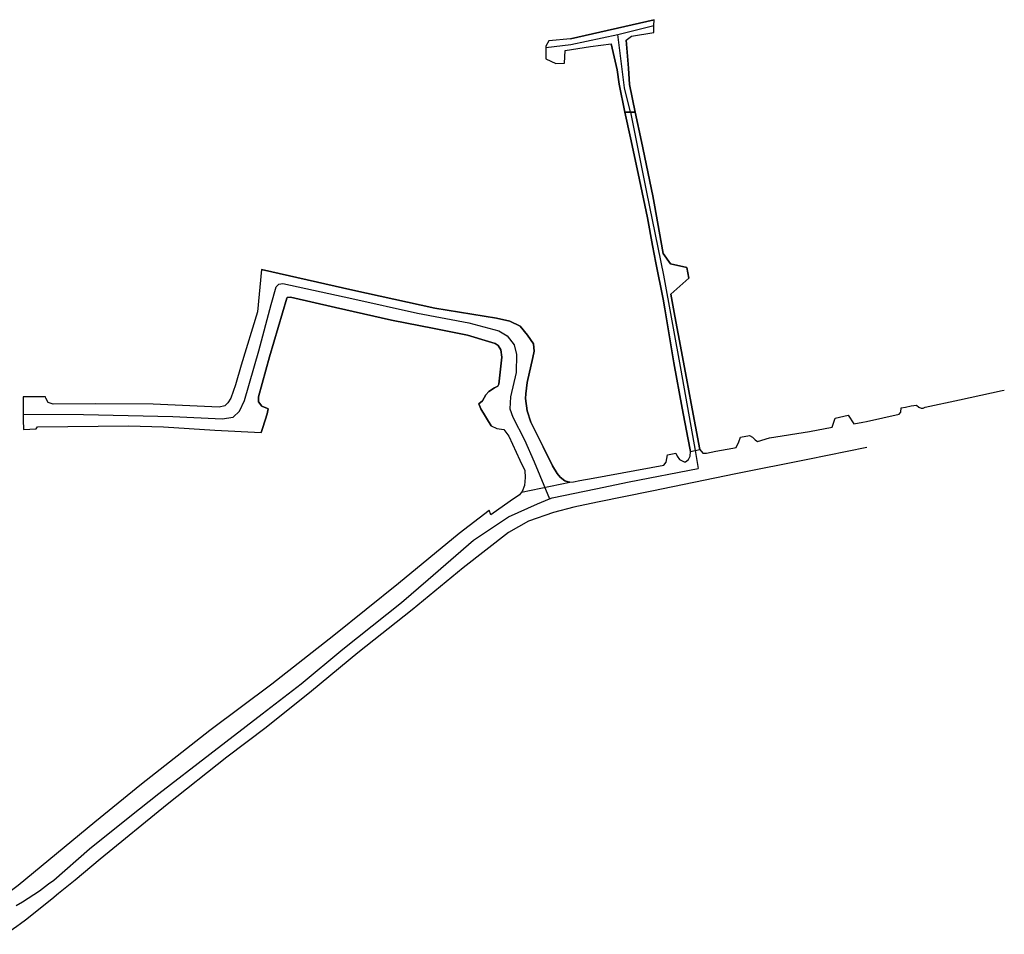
# Model space of a CAD drawing. Extents: x 166506 to 171543, y 332500 to 338212.
# Tile 138 of 139: x 171121 to 171537, y 336652 to 337039. Entities that reach past the tile are written whole.
import ezdxf

# ---------------------------------------------------------------- set-up
doc = ezdxf.new("R2010")
doc.units = 0
doc.header["$MEASUREMENT"] = 0
doc.layers.add('IRISH_OS_1000S_FEATURE', color=252, linetype='CONTINUOUS')

msp = doc.modelspace()

# ---------------------------------------------------------------- linework, layer by layer
at = {"layer": 'IRISH_OS_1000S_FEATURE', "color": 9}
for points in [[(171370.918, 337028.951), (171373.539, 337017.867), (171374.265, 337011.879), (171376.759, 337000), (171379.068, 337000), (171381.167, 337000), (171378.737, 337011.736), (171378.333, 337018.611), (171377.241, 337030.505), (171379.594, 337032.079), (171388.967, 337033.71), (171389.04, 337036.6), (171389.103, 337039.122), (171353.657, 337031.028), (171344.543, 337030.139), (171343.254, 337027.915), (171343.255, 337027.309), (171343.262, 337022.577), (171347.552, 337020.626), (171351.235, 337020.68), (171351.416, 337026.121), (171362.138, 337027.791), (171370.918, 337028.951)], [(171376.759, 337000), (171379.179, 336989.097), (171382.369, 336973.993), (171386.333, 336955.22), (171388.497, 336943.442), (171389.826, 336936.21), (171392.889, 336920.821), (171393.722, 336916.639), (171397.533, 336893.796), (171400.961, 336874.615), (171403.345, 336862.105), (171404.514, 336856.29), (171406.454, 336856.68), (171408.494, 336857.05), (171404.816, 336876.634), (171402.839, 336887.295), (171399.338, 336906.062), (171397.949, 336913.506), (171396.166, 336922.859), (171403.823, 336929.672), (171403.008, 336934.223), (171396.059, 336935.658), (171392.939, 336940.143), (171389.174, 336961.472), (171388.552, 336964.463), (171383.759, 336987.484), (171381.167, 337000), (171376.759, 337000)], [(171315.757, 336874.325), (171320.109, 336867.111), (171322.578, 336865.976), (171325.49, 336865.505), (171327.551, 336862.77), (171332.333, 336852.54), (171334.372, 336848.202), (171334.483, 336845.228), (171334.262, 336841.786), (171333.322, 336839.339), (171332.993, 336838.969), (171353.399, 336843.196), (171352.721, 336843.375), (171351.304, 336843.858), (171349.295, 336845.427), (171348.024, 336846.898), (171346.035, 336850.205), (171342.204, 336858.253), (171336.887, 336868.657), (171335.327, 336873.526), (171334.73, 336878.63), (171334.802, 336880.732), (171335.424, 336885.518), (171337.824, 336896.009), (171338.397, 336898.752), (171337.998, 336901.916), (171335.573, 336905.494), (171332.395, 336909.265), (171328.037, 336911.509), (171322.458, 336912.675), (171296.254, 336916.954), (171261.53, 336924.595), (171222.852, 336933.339), (171221.253, 336915.446), (171214.265, 336892.775), (171211.894, 336884.525), (171209.944, 336878.891), (171208.658, 336876.815), (171207.348, 336875.613), (171205.029, 336875.026), (171177.074, 336876.273), (171152.655, 336876.478), (171134.766, 336876.359), (171132.59, 336876.952), (171131.574, 336878.867), (171131.497, 336879.473), (171129.273, 336879.457), (171122.019, 336879.404), (171122.003, 336874.313), (171122.024, 336872.027), (171122.045, 336869.619), (171122.207, 336865.589), (171127.573, 336865.865), (171128.121, 336866.758), (171166.585, 336867.116), (171181.461, 336866.745), (171203.119, 336865.241), (171222.802, 336864.336), (171223.458, 336866.409), (171225.273, 336872.144), (171225.685, 336874.253), (171225.432, 336874.455), (171223.045, 336875.421), (171221.667, 336877.281), (171221.59, 336879.454), (171226.28, 336896.35), (171233.577, 336921.128), (171233.833, 336921.449), (171235.194, 336921.57), (171254.203, 336917.299), (171277.882, 336911.858), (171295.994, 336908.336), (171310.134, 336905.546), (171319.074, 336902.799), (171321.81, 336901.973), (171323.036, 336901.132), (171324.279, 336899.27), (171324.686, 336896.265), (171323.38, 336884.76), (171322.928, 336883.878), (171321.53, 336883.161), (171319.169, 336881.637), (171317.838, 336880.277), (171316.48, 336877.642), (171314.909, 336876.448), (171315.757, 336874.325)]]:
    msp.add_lwpolyline(points, close=True, dxfattribs=at)
for points in [[(171353.657, 337031.028), (171389.103, 337039.122)], [(171389.04, 337036.6), (171389.103, 337039.122)], [(171373.767, 337032.867), (171389.04, 337036.6)], [(171377.241, 337030.505), (171379.594, 337032.079), (171388.967, 337033.71)], [(171388.967, 337033.71), (171389.04, 337036.6)], [(171344.543, 337030.139), (171343.254, 337027.915), (171343.255, 337027.309)], [(171343.255, 337027.309), (171353.875, 337028.647), (171373.767, 337032.867)], [(171353.657, 337031.028), (171344.543, 337030.139)], [(171379.068, 337000), (171376.586, 337010.313), (171373.767, 337032.867)], [(171377.241, 337030.505), (171378.333, 337018.611), (171378.737, 337011.736)], [(171343.255, 337027.309), (171343.262, 337022.577), (171347.552, 337020.626), (171351.235, 337020.68)], [(171351.235, 337020.68), (171351.416, 337026.121), (171362.138, 337027.791), (171370.918, 337028.951)], [(171376.759, 337000), (171374.265, 337011.879), (171373.539, 337017.867), (171370.918, 337028.951)], [(171378.737, 337011.736), (171381.167, 337000)], [(171389.826, 336936.21), (171388.497, 336943.442), (171386.333, 336955.22), (171382.369, 336973.993), (171379.179, 336989.097), (171376.759, 337000)], [(171379.068, 337000), (171385.892, 336966.128), (171393.1, 336930.928), (171400.392, 336890.71), (171406.454, 336856.68)], [(171381.167, 337000), (171383.759, 336987.484), (171388.552, 336964.463)], [(171388.552, 336964.463), (171389.174, 336961.472), (171392.939, 336940.143), (171396.059, 336935.658), (171403.008, 336934.223), (171403.823, 336929.672), (171396.166, 336922.859), (171397.949, 336913.506), (171399.338, 336906.062)], [(171392.889, 336920.821), (171389.826, 336936.21)], [(171222.852, 336933.339), (171221.253, 336915.446)], [(171222.852, 336933.339), (171261.53, 336924.595), (171296.254, 336916.954), (171322.458, 336912.675), (171328.037, 336911.509), (171332.395, 336909.265), (171335.573, 336905.494), (171337.998, 336901.916), (171338.397, 336898.752), (171337.824, 336896.009), (171335.424, 336885.518), (171334.802, 336880.732), (171334.73, 336878.63)], [(171122.024, 336872.027), (171147.619, 336871.891), (171185.44, 336871.062), (171206.204, 336870.025), (171210.91, 336870.737), (171213.617, 336873.326), (171215.679, 336877.884), (171221.823, 336898.861), (171227.025, 336918.504), (171229.1, 336925.982), (171230.298, 336927.158), (171231.999, 336927.385), (171261.212, 336921.111), (171288.987, 336914.869), (171310.691, 336910.704), (171323.41, 336907.381), (171326.956, 336905.208), (171329.865, 336901.46), (171330.844, 336897.392), (171330.684, 336889.741), (171328.306, 336879.387), (171328.059, 336874.337), (171329.378, 336870.757), (171334.208, 336861.173), (171338.396, 336851.94), (171344.803, 336836.201)], [(171315.757, 336874.325), (171314.909, 336876.448), (171316.48, 336877.642), (171317.838, 336880.277), (171319.169, 336881.637), (171321.53, 336883.161), (171322.928, 336883.878), (171323.38, 336884.76), (171324.686, 336896.265), (171324.279, 336899.27), (171323.036, 336901.132), (171321.81, 336901.973), (171319.074, 336902.799), (171310.134, 336905.546), (171295.994, 336908.336), (171277.882, 336911.858), (171254.203, 336917.299), (171235.194, 336921.57), (171233.833, 336921.449), (171233.577, 336921.128), (171226.28, 336896.35), (171221.59, 336879.454), (171221.667, 336877.281), (171223.045, 336875.421), (171225.432, 336874.455), (171225.685, 336874.253), (171225.273, 336872.144)], [(171404.514, 336856.29), (171403.345, 336862.105), (171400.961, 336874.615), (171397.533, 336893.796), (171393.722, 336916.639), (171392.889, 336920.821)], [(171221.253, 336915.446), (171214.265, 336892.775), (171211.894, 336884.525)], [(171399.338, 336906.062), (171402.839, 336887.295), (171404.816, 336876.634), (171408.494, 336857.05)], [(171211.894, 336884.525), (171209.944, 336878.891), (171208.658, 336876.815), (171207.348, 336875.613), (171205.029, 336875.026), (171177.074, 336876.273), (171152.655, 336876.478), (171134.766, 336876.359), (171132.59, 336876.952), (171131.574, 336878.867), (171131.497, 336879.473), (171129.273, 336879.457)], [(171129.273, 336879.457), (171122.019, 336879.404), (171122.003, 336874.313), (171122.024, 336872.027)], [(171477.445, 336868.662), (171479.035, 336869.01), (171492.884, 336872.036), (171493.509, 336872.977), (171493.662, 336874.77), (171495.574, 336875.079), (171497.993, 336875.523), (171500.181, 336875.863), (171501.191, 336875.029), (171502.131, 336874.607), (171502.964, 336874.653), (171503.886, 336874.981), (171518.38, 336878.164), (171536.493, 336882.142), (171537.376, 336882.28)], [(171334.73, 336878.63), (171335.327, 336873.526), (171336.887, 336868.657), (171342.204, 336858.253), (171346.035, 336850.205), (171348.024, 336846.898)], [(171122.024, 336872.027), (171122.045, 336869.619), (171122.207, 336865.589), (171127.573, 336865.865), (171128.121, 336866.758)], [(171225.273, 336872.144), (171223.458, 336866.409)], [(171320.109, 336867.111), (171315.757, 336874.325)], [(171437.94, 336862.005), (171454.892, 336864.762), (171464.473, 336866.595), (171465.778, 336870.357), (171471.239, 336871.625), (171473.682, 336867.95), (171477.445, 336868.662)], [(171128.121, 336866.758), (171166.585, 336867.116), (171181.461, 336866.745), (171203.119, 336865.241), (171222.802, 336864.336)], [(171320.109, 336867.111), (171322.578, 336865.976), (171325.49, 336865.505), (171327.551, 336862.77), (171332.333, 336852.54), (171334.372, 336848.202)], [(171223.458, 336866.409), (171222.802, 336864.336)], [(171408.494, 336857.05), (171409.731, 336855.6), (171411.298, 336855.602), (171415.182, 336856.356), (171422.404, 336857.636), (171423.928, 336857.903), (171425.014, 336860.334), (171425.724, 336862.36), (171429.491, 336863.019), (171430.744, 336862.346), (171431.902, 336861.242), (171432.915, 336860.493), (171437.94, 336862.005)], [(171363.25, 336844.972), (171393.291, 336850.528), (171394.23, 336851.775), (171394.842, 336854.861), (171398.344, 336855.582), (171398.863, 336854.227), (171399.921, 336852.877), (171401.847, 336851.879), (171402.403, 336851.822), (171403.635, 336852.864), (171404.424, 336854.287), (171404.514, 336856.29)], [(171479.118, 336857.97), (171454.254, 336852.795), (171423.661, 336846.75), (171388.105, 336839.523), (171365.125, 336834.738)], [(171404.514, 336856.29), (171406.454, 336856.68)], [(171404.514, 336856.29), (171406.454, 336856.68)], [(171406.454, 336856.68), (171408.494, 336857.05)], [(171406.454, 336856.68), (171408.494, 336857.05)], [(171406.454, 336856.68), (171407.79, 336849.05)], [(171334.372, 336848.202), (171334.483, 336845.228), (171334.262, 336841.786), (171333.322, 336839.339), (171332.993, 336838.969)], [(171348.024, 336846.898), (171349.295, 336845.427), (171351.304, 336843.858), (171352.721, 336843.375), (171353.399, 336843.196)], [(171364.425, 336840.465), (171378.533, 336843.377), (171407.79, 336849.05)], [(171332.993, 336838.969), (171353.399, 336843.196)], [(171332.993, 336838.969), (171353.399, 336843.196)], [(171353.399, 336843.196), (171354.993, 336843.474)], [(171354.993, 336843.474), (171357.639, 336843.935), (171363.25, 336844.972)], [(171332.993, 336838.969), (171332.071, 336837.932), (171328.194, 336835.229), (171319.971, 336829.374), (171319.227, 336831.439)], [(171344.803, 336836.201), (171345.905, 336836.643), (171364.425, 336840.465)], [(171119.075, 336664.046), (171121.664, 336665.517), (171128.864, 336670.228), (171132.803, 336673.122), (171134.939, 336674.73), (171150.076, 336687.957), (171167.218, 336701.612), (171179.484, 336711.379), (171200.987, 336728.032), (171223.125, 336745.09), (171239.657, 336757.818), (171257.302, 336772.595), (171282.171, 336792.287), (171293.398, 336802.109), (171312.696, 336818.715), (171327.41, 336828.622), (171339.699, 336834.154), (171344.803, 336836.201)], [(171365.125, 336834.738), (171355.096, 336832.65), (171346.514, 336830.453), (171335.879, 336826.793), (171327.517, 336821.904), (171308.279, 336807.03), (171286.712, 336789.265), (171263.733, 336770.933), (171244.074, 336754.787), (171224.932, 336739.316), (171208.168, 336726.747), (171182.994, 336706.71), (171154.664, 336683.565), (171144.022, 336674.77)], [(171107.351, 336665.22), (171108.154, 336663.978), (171119.924, 336672.655), (171152.294, 336699.386), (171172.156, 336715.465), (171201.03, 336738.299), (171227.238, 336757.842), (171253.577, 336778.452), (171280.866, 336800.501), (171306.649, 336821.694), (171319.227, 336831.439)], [(171144.022, 336674.77), (171139.122, 336670.719)], [(171139.122, 336670.719), (171137.012, 336669.003), (171134.182, 336666.715)], [(171134.182, 336666.715), (171123.065, 336657.76), (171120.912, 336656.241), (171119.284, 336655.093), (171116.507, 336653.051), (171114.909, 336651.785)]]:
    msp.add_lwpolyline(points, dxfattribs=at)

doc.saveas('drawing.dxf')
